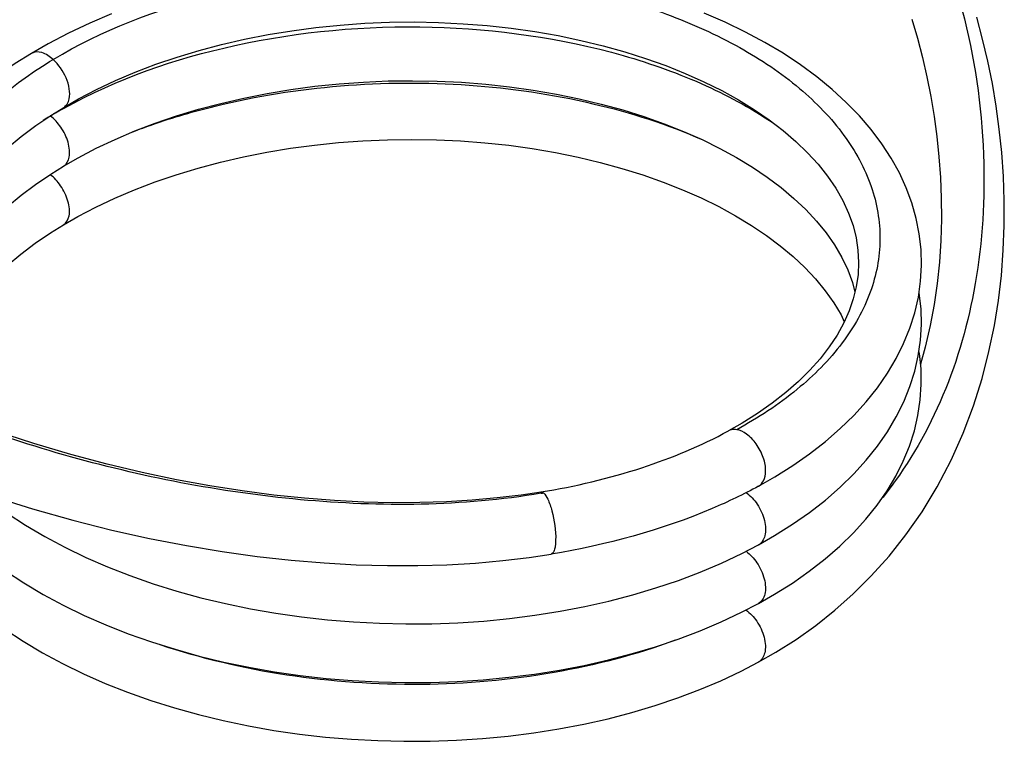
# Model space of a CAD drawing. Header units: millimetres. Extents: x 230 to 1786, y 331 to 2484.
# Tile 6 of 18: x 1238 to 1786, y 331 to 732. Entities that reach past the tile are written whole.
import ezdxf

# ---------------------------------------------------------------- set-up
doc = ezdxf.new("R2010")
doc.units = ezdxf.units.MM
doc.header["$LTSCALE"] = 183.04178
doc.layers.add('00_COMPONENTS_11', color=7, linetype='CONTINUOUS')

msp = doc.modelspace()

# ---------------------------------------------------------------- linework, layer by layer
at = {"layer": '00_COMPONENTS_11', "color": 7, "linetype": 'Continuous'}
for p, q in [((1244.9, 713.16), (1244.9, 713.16)), ((1262.88, 683.13), (1262.88, 683.13)), ((1262.81, 650.5), (1262.82, 650.5)), ((1262.76, 617.87), (1262.76, 617.87)), ((1632.52, 503.29), (1632.52, 503.29)), ((1649.27, 472.56), (1649.3, 472.58)), ((1528.27, 469.32), (1528.28, 469.32)), ((1649.26, 439.99), (1649.26, 439.99)), ((1533.93, 434.78), (1533.91, 434.78)), ((1649.2, 407.35), (1649.2, 407.35)), ((1649.11, 374.7), (1649.1, 374.69))]:
    msp.add_line(p, q, dxfattribs=at)
for points in [[(1289.45, 735.12), (1277.31, 729.96), (1265.57, 724.43), (1254.27, 718.53), (1244.9, 713.16)], [(1649.29, 472.62), (1658.26, 477.73), (1668.26, 484.02), (1677.68, 490.6), (1686.49, 497.46), (1694.67, 504.57), (1702.22, 511.93), (1709.11, 519.51), (1715.34, 527.3), (1720.89, 535.3), (1725.77, 543.49), (1729.94, 551.85), (1733.4, 560.35), (1736.13, 568.97), (1738.13, 577.69), (1739.38, 586.46), (1739.89, 595.25), (1739.64, 604.05), (1738.66, 612.79), (1736.95, 621.44), (1734.52, 629.98), (1731.39, 638.42), (1727.55, 646.72), (1723.03, 654.87), (1717.82, 662.88), (1711.9, 670.75), (1705.31, 678.43), (1698.06, 685.9), (1690.17, 693.12), (1681.67, 700.09), (1672.57, 706.78), (1662.91, 713.18), (1652.69, 719.27), (1641.97, 725.03), (1630.76, 730.45), (1619.1, 735.52)], [(1262.88, 683.13), (1271.01, 687.8), (1281.1, 693.06), (1291.66, 698.04), (1302.68, 702.72), (1314.12, 707.08), (1325.95, 711.1), (1338.14, 714.78), (1350.65, 718.09), (1363.44, 721.04), (1376.48, 723.6), (1389.72, 725.77), (1403.13, 727.54), (1416.67, 728.92), (1430.3, 729.88), (1443.98, 730.44), (1457.67, 730.59), (1471.33, 730.33), (1484.92, 729.66), (1498.4, 728.6), (1511.73, 727.13), (1524.87, 725.26), (1537.78, 723.02), (1550.43, 720.39), (1562.78, 717.4), (1574.81, 714.05), (1586.46, 710.36), (1597.71, 706.34), (1608.54, 702.01), (1618.9, 697.37), (1628.78, 692.45), (1638.13, 687.27), (1646.95, 681.85), (1655.22, 676.18), (1662.92, 670.3), (1670.02, 664.22), (1676.53, 657.95), (1682.41, 651.5), (1687.63, 644.92), (1692.2, 638.2), (1696.11, 631.34), (1699.31, 624.39), (1701.78, 617.45), (1703.51, 610.58), (1704.55, 603.76), (1704.9, 596.96), (1704.58, 590.18), (1703.6, 583.44), (1701.95, 576.69), (1699.62, 569.97), (1696.62, 563.27), (1692.93, 556.59), (1688.55, 549.96), (1683.49, 543.41), (1677.77, 536.98), (1671.41, 530.7), (1664.43, 524.6), (1656.86, 518.7), (1648.74, 513.03), (1640.09, 507.6), (1632.51, 503.28)], [(1649.1, 374.7), (1658.9, 380.3), (1670.1, 387.4), (1681.07, 395.18), (1691.67, 403.58), (1701.93, 412.68), (1711.97, 422.64), (1721.81, 433.61), (1731.25, 445.53), (1740.15, 458.31), (1748.55, 472.17), (1756.29, 486.97), (1763, 502.01), (1768.71, 517.13), (1773.53, 532.44), (1777.4, 547.46), (1780.38, 561.83), (1782.62, 575.77), (1784.27, 589.67), (1785.36, 603.66), (1785.9, 617.55), (1785.92, 631.28), (1785.44, 644.75), (1784.51, 657.98), (1783.15, 671.03), (1781.4, 683.83), (1779.28, 696.35), (1776.77, 708.81), (1773.88, 721.11), (1770.63, 733.27)], [(1734.47, 732.11), (1737.58, 721.52), (1740.38, 710.81), (1742.85, 700.08), (1745.02, 689.18), (1746.87, 678.13), (1748.39, 666.98), (1749.58, 655.65), (1750.41, 644.18), (1750.87, 632.62), (1750.94, 620.91), (1750.6, 609.07), (1749.81, 597.17), (1748.57, 585.26), (1746.9, 573.59), (1744.75, 561.96), (1741.97, 549.84), (1739.33, 540.41)], [(1244.9, 713.16), (1235.81, 707.48), (1225.76, 700.58), (1216.37, 693.43), (1207.66, 686.06), (1199.61, 678.49), (1192.2, 670.7), (1185.44, 662.72), (1179.35, 654.55), (1173.9, 646.2), (1169.11, 637.69), (1165.01, 629.02), (1161.58, 620.21), (1158.84, 611.26), (1156.81, 602.21), (1155.5, 593.07), (1154.91, 583.87), (1155.06, 574.64), (1155.94, 565.42), (1157.56, 556.24), (1159.91, 547.13), (1162.99, 538.1), (1166.79, 529.19), (1168.91, 525.07)], [(1262.82, 650.5), (1270.9, 655.14), (1280.94, 660.38), (1291.46, 665.34), (1302.43, 670.01), (1313.82, 674.36), (1325.6, 678.38), (1337.74, 682.05), (1350.2, 685.37), (1362.95, 688.31), (1375.94, 690.88), (1389.14, 693.06), (1402.51, 694.85), (1416.01, 696.23), (1429.6, 697.22), (1443.24, 697.8), (1456.9, 697.96), (1470.52, 697.73), (1484.08, 697.08), (1497.54, 696.04), (1510.84, 694.6), (1523.96, 692.77), (1536.86, 690.55), (1549.49, 687.96), (1561.83, 685), (1573.84, 681.7), (1585.48, 678.05), (1596.71, 674.07), (1607.52, 669.78), (1617.87, 665.2), (1627.73, 660.35), (1637.06, 655.24), (1645.85, 649.89), (1654.12, 644.3), (1661.83, 638.5), (1668.96, 632.5), (1675.51, 626.29), (1681.46, 619.9), (1686.79, 613.35), (1691.47, 606.64), (1695.5, 599.76), (1698.84, 592.78), (1701.43, 585.75), (1702.85, 580.39)], [(1231.64, 660.55), (1239.28, 666.93), (1247.33, 672.97), (1255.74, 678.69), (1262.88, 683.13)], [(1262.76, 617.87), (1270.8, 622.48), (1280.8, 627.71), (1291.29, 632.66), (1302.24, 637.33), (1313.64, 641.68), (1325.42, 645.71), (1337.56, 649.39), (1350.03, 652.71), (1362.77, 655.66), (1375.75, 658.23), (1388.93, 660.42), (1402.28, 662.2), (1415.75, 663.59), (1429.3, 664.58), (1442.9, 665.16), (1456.51, 665.34), (1470.09, 665.12), (1483.61, 664.49), (1497.04, 663.46), (1510.32, 662.03), (1523.42, 660.22), (1536.31, 658.02), (1548.94, 655.44), (1561.27, 652.51), (1573.27, 649.22), (1584.91, 645.59), (1596.15, 641.63), (1606.96, 637.36), (1617.31, 632.8), (1627.18, 627.97), (1636.53, 622.88), (1645.33, 617.55), (1653.61, 611.99), (1661.33, 606.22), (1668.46, 600.26), (1675.03, 594.09), (1681, 587.74), (1686.35, 581.23), (1691.06, 574.56), (1695.12, 567.74), (1696.95, 563.99)], [(1191.55, 564.73), (1192.68, 569.9), (1195.09, 577.53), (1198.25, 585.12), (1202.13, 592.63), (1206.72, 600.05), (1212.02, 607.35), (1217.96, 614.44), (1224.51, 621.32), (1231.64, 627.97), (1239.25, 634.32), (1247.27, 640.34), (1255.67, 646.05), (1262.81, 650.5)], [(1196.55, 548.54), (1198.23, 552.58), (1202.09, 560.04), (1206.66, 567.4), (1211.91, 574.64), (1217.8, 581.69), (1224.3, 588.54), (1231.37, 595.16), (1238.97, 601.51), (1247.02, 607.57), (1255.49, 613.35), (1262.76, 617.87)], [(1649.26, 439.99), (1658.21, 445.1), (1668.21, 451.39), (1677.63, 457.97), (1686.45, 464.84), (1694.66, 471.97), (1702.23, 479.36), (1709.14, 486.97), (1715.38, 494.81), (1720.94, 502.84), (1725.81, 511.04), (1729.97, 519.4), (1733.4, 527.88), (1736.11, 536.44), (1738.08, 545.08), (1739.32, 553.76), (1739.83, 562.47), (1739.6, 571.17), (1738.65, 579.82), (1738.53, 580.47)], [(1649.2, 407.35), (1658.12, 412.44), (1668.09, 418.7), (1677.48, 425.26), (1686.29, 432.11), (1694.48, 439.23), (1702.04, 446.59), (1708.95, 454.19), (1715.19, 462), (1720.75, 469.99), (1725.61, 478.14), (1729.76, 486.43), (1733.19, 494.83), (1735.92, 503.33), (1737.92, 511.9), (1739.2, 520.52), (1739.76, 529.15), (1739.6, 537.77), (1738.72, 546.37), (1738.46, 547.76)], [(1528.29, 469.28), (1517.32, 467.63), (1503.93, 466.01), (1490.02, 464.76), (1475.66, 463.88), (1460.83, 463.4), (1445.5, 463.34), (1429.72, 463.71), (1413.51, 464.54), (1396.81, 465.84), (1379.68, 467.63), (1362.11, 469.93), (1344.05, 472.76), (1325.52, 476.16), (1306.54, 480.14), (1286.98, 484.78), (1266.89, 490.12), (1246.29, 496.21), (1225.01, 503.16)], [(1222.34, 467.18), (1245.45, 459.93), (1267.92, 453.61), (1289.63, 448.16), (1310.61, 443.51), (1331.08, 439.55), (1351.05, 436.23), (1370.45, 433.54), (1389.36, 431.44), (1407.74, 429.9), (1425.57, 428.9), (1442.91, 428.41), (1459.74, 428.41), (1476, 428.89), (1491.77, 429.82), (1507.06, 431.18), (1521.78, 432.96), (1533.91, 434.78)], [(1231.35, 457.54), (1241.59, 450.88), (1252.33, 444.55), (1263.54, 438.58), (1275.2, 432.96), (1287.27, 427.7), (1299.73, 422.83), (1312.54, 418.34), (1325.69, 414.25), (1339.12, 410.55), (1352.81, 407.26), (1366.73, 404.38), (1380.84, 401.92), (1395.11, 399.88), (1409.5, 398.27), (1423.99, 397.08), (1438.52, 396.33), (1453.08, 396), (1467.62, 396.1), (1482.11, 396.63), (1496.52, 397.59), (1510.81, 398.98), (1524.94, 400.78), (1538.89, 403), (1552.62, 405.64), (1566.09, 408.68), (1579.28, 412.13), (1592.15, 415.96), (1604.68, 420.19), (1616.83, 424.79), (1628.57, 429.77), (1639.88, 435.11), (1649.26, 439.99)], [(1230.49, 425.46), (1240.69, 418.76), (1251.41, 412.4), (1262.6, 406.38), (1274.25, 400.73), (1286.33, 395.43), (1298.79, 390.52), (1311.61, 386), (1324.76, 381.86), (1338.21, 378.13), (1351.93, 374.81), (1365.87, 371.9), (1380.02, 369.41), (1394.32, 367.34), (1408.76, 365.7), (1423.29, 364.49), (1437.87, 363.71), (1452.48, 363.37), (1467.07, 363.46), (1481.61, 363.98), (1496.07, 364.93), (1510.41, 366.3), (1524.6, 368.1), (1538.59, 370.33), (1552.36, 372.96), (1565.88, 376.01), (1579.11, 379.46), (1592.01, 383.3), (1604.56, 387.53), (1616.73, 392.14), (1628.49, 397.12), (1639.81, 402.46), (1649.2, 407.35)], [(1230.14, 393.03), (1240.3, 386.33), (1250.99, 379.97), (1262.18, 373.93), (1273.85, 368.25), (1285.94, 362.93), (1298.42, 358), (1311.27, 353.45), (1324.44, 349.3), (1337.89, 345.56), (1351.6, 342.23), (1365.54, 339.31), (1379.68, 336.81), (1393.97, 334.74), (1408.4, 333.09), (1422.92, 331.88), (1437.49, 331.09), (1452.09, 330.73), (1466.68, 330.81), (1481.22, 331.32), (1495.67, 332.26), (1510.02, 333.63), (1524.21, 335.42), (1538.22, 337.63), (1552.01, 340.26), (1565.54, 343.3), (1578.8, 346.75), (1591.73, 350.59), (1604.32, 354.82), (1616.52, 359.44), (1628.32, 364.43), (1639.68, 369.79), (1649.11, 374.7)]]:
    msp.add_lwpolyline(points, dxfattribs=at)
for centre, radius, start, end in [((1392.59, 449.8), 266.5, 119.0763, 120.9617), ((1387.34, 458.62), 256.24, 120.969, 122.0153), ((1242.96, 661.92), 20.65, 52.6503, 53.121), ((1462.57, 863.35), 400.21, 279.4673, 279.6512)]:
    msp.add_arc(centre, radius, start, end, dxfattribs=at)
for points, knots in [([(1528.4, 468.59), (1484.37, 461.25), (1393.81, 460.6), (1262.63, 486.2), (1138.81, 532.78), (1027.16, 600.56), (950.76, 678.94), (909.08, 754.82), (889.78, 817.34), (883.77, 882.95), (892.66, 971.43), (915.73, 1035.28), (935.55, 1075.34)], [0, 0, 0, 0, 0.127252, 0.254771, 0.379472, 0.502419, 0.624656, 0.686056, 0.747698, 0.809808, 0.872572, 1, 1, 1, 1]), ([(1532.78, 996.96), (1556.1, 983.25), (1592.68, 960.71), (1639.97, 924.81), (1675.59, 892.17), (1706.79, 855.72), (1739.99, 804.09), (1766.36, 735.79), (1777.02, 655.29), (1771.81, 582.73), (1752.96, 519.1), (1731.18, 482.44), (1718.31, 466.31)], [0, 0, 0, 0, 0.126778, 0.201017, 0.277932, 0.352726, 0.425175, 0.564783, 0.691565, 0.802873, 0.903296, 1, 1, 1, 1]), ([(1257, 709.75), (1284.1, 726.02), (1347.16, 750.09), (1448.03, 762.67), (1534.05, 754.63), (1597.3, 736.42), (1638.09, 718.13), (1671.8, 695.59), (1697.22, 669.49), (1713.24, 640.53), (1718.61, 609.76), (1712.7, 579.07), (1696.23, 550.29), (1670.43, 524.45), (1648.96, 510.42), (1637.12, 503.96)], [0, 0, 0, 0, 0.140969, 0.296047, 0.450262, 0.522324, 0.588815, 0.648798, 0.702142, 0.749829, 0.79418, 0.838573, 0.886372, 0.939868, 1, 1, 1, 1]), ([(1263.08, 682.72), (1292.55, 699.11), (1360.26, 722.45), (1466.82, 731.86), (1555.9, 719.52), (1619.23, 696.89), (1646.82, 681.74), (1659.05, 673.26)], [0, 0, 0, 0, 0.245255, 0.51226, 0.77256, 0.891728, 1, 1, 1, 1]), ([(1257, 709.75), (1255.18, 711.4), (1251.55, 714.04), (1246.56, 714.16), (1244.9, 713.16)], [0, 0, 0, 0, 0.559058, 1, 1, 1, 1]), ([(1223.84, 503.53), (1215.46, 510.95), (1200.59, 526.6), (1184.53, 553.42), (1176.48, 581.8), (1176.96, 610.7), (1185.93, 638.92), (1202.83, 665.48), (1226.91, 689.72), (1246.39, 703.38), (1257, 709.75)], [0, 0, 0, 0, 0.133447, 0.255401, 0.369344, 0.480556, 0.595014, 0.717871, 0.85243, 1, 1, 1, 1]), ([(1262.88, 683.13), (1263.64, 683.59), (1265.03, 685.01), (1266.34, 688.6), (1266.21, 693.72), (1263.8, 701.54), (1260.09, 706.95), (1257, 709.75)], [0, 0, 0, 0, 0.088398, 0.189293, 0.372749, 0.585486, 1, 1, 1, 1]), ([(1347.17, 683.87), (1369.98, 689.47), (1417, 696.88), (1487.79, 697.31), (1555.87, 687.39), (1598.7, 673.67), (1618.35, 665)], [0, 0, 0, 0, 0.255223, 0.51467, 0.766571, 1, 1, 1, 1]), ([(1301.33, 669.59), (1304.99, 671), (1320.03, 676.49), (1335.43, 680.99), (1347.17, 683.87)], [0, 0, 0, 0, 0.244749, 1, 1, 1, 1]), ([(1262.82, 650.5), (1264.51, 651.52), (1266.19, 654.87), (1266.21, 659.57), (1265.07, 665.38), (1261.74, 672.11), (1257.73, 676.62), (1255.49, 678.33)], [0, 0, 0, 0, 0.185146, 0.305879, 0.443281, 0.735698, 1, 1, 1, 1]), ([(1262.76, 617.87), (1264.44, 618.88), (1266.11, 622.2), (1266.16, 626.89), (1265.03, 632.73), (1261.67, 639.55), (1257.57, 644.08), (1255.29, 645.81)], [0, 0, 0, 0, 0.182805, 0.302475, 0.439423, 0.733503, 1, 1, 1, 1]), ([(1637.11, 503.96), (1636.71, 504.03), (1635.16, 504.19), (1633.54, 503.84), (1632.52, 503.29)], [0, 0, 0, 0, 0.260558, 1, 1, 1, 1]), ([(1653.21, 480.64), (1653.28, 483.27), (1652.19, 488.79), (1648.41, 496.01), (1643.28, 501.48), (1639.06, 503.62), (1637.11, 503.96)], [0, 0, 0, 0, 0.26218, 0.54676, 0.802899, 1, 1, 1, 1]), ([(1528.27, 469.32), (1547.26, 472.43), (1583.11, 480.84), (1617.22, 494.95), (1632.52, 503.29)], [0, 0, 0, 0, 0.524809, 1, 1, 1, 1]), ([(1649.28, 472.61), (1650.48, 473.26), (1652.65, 475.76), (1653.16, 478.91), (1653.21, 480.64)], [0, 0, 0, 0, 0.440671, 1, 1, 1, 1]), ([(1649.27, 472.56), (1640.91, 468), (1604.28, 450.45), (1564.56, 439.8), (1533.93, 434.78)], [0, 0, 0, 0, 0.234873, 1, 1, 1, 1]), ([(1528.29, 469.28), (1528.63, 469.34), (1529.16, 469.18), (1529.56, 468.89), (1529.67, 468.8)], [0, 0, 0, 0, 0.709718, 1, 1, 1, 1]), ([(1529.67, 468.8), (1530.74, 467.93), (1532.57, 464.55), (1535.44, 455.91), (1536.57, 447.99), (1536.43, 442.48)], [0, 0, 0, 0, 0.150644, 0.400576, 1, 1, 1, 1]), ([(1642.35, 468.99), (1644.79, 467.28), (1649.08, 462.51), (1652.39, 455.31), (1653.3, 449.17), (1652.98, 444.3), (1651.05, 440.97), (1649.26, 439.99)], [0, 0, 0, 0, 0.266382, 0.561399, 0.697986, 0.817361, 1, 1, 1, 1]), ([(1536.43, 442.48), (1536.4, 441.41), (1536.25, 439.49), (1535.78, 436.88), (1534.82, 434.94), (1533.93, 434.78)], [0, 0, 0, 0, 0.382446, 0.676302, 1, 1, 1, 1]), ([(1642.28, 436.36), (1644.67, 434.67), (1648.96, 429.99), (1652.27, 422.83), (1653.24, 416.69), (1652.96, 411.75), (1651.02, 408.34), (1649.2, 407.35)], [0, 0, 0, 0, 0.262094, 0.556017, 0.693517, 0.814234, 1, 1, 1, 1]), ([(1642.23, 403.73), (1644.6, 402.06), (1648.85, 397.41), (1652.19, 390.31), (1653.18, 384.16), (1652.92, 379.17), (1650.96, 375.71), (1649.11, 374.7)], [0, 0, 0, 0, 0.259207, 0.551508, 0.689713, 0.811545, 1, 1, 1, 1]), ([(1602.87, 386.9), (1581.12, 378.81), (1534.42, 366.75), (1461.47, 360.39), (1387.52, 365.46), (1339.4, 376.7), (1316.56, 384.38)], [0, 0, 0, 0, 0.239158, 0.493801, 0.751657, 1, 1, 1, 1])]:
    msp.add_open_spline(points, degree=3, knots=knots, dxfattribs=at)

doc.saveas('drawing.dxf')
